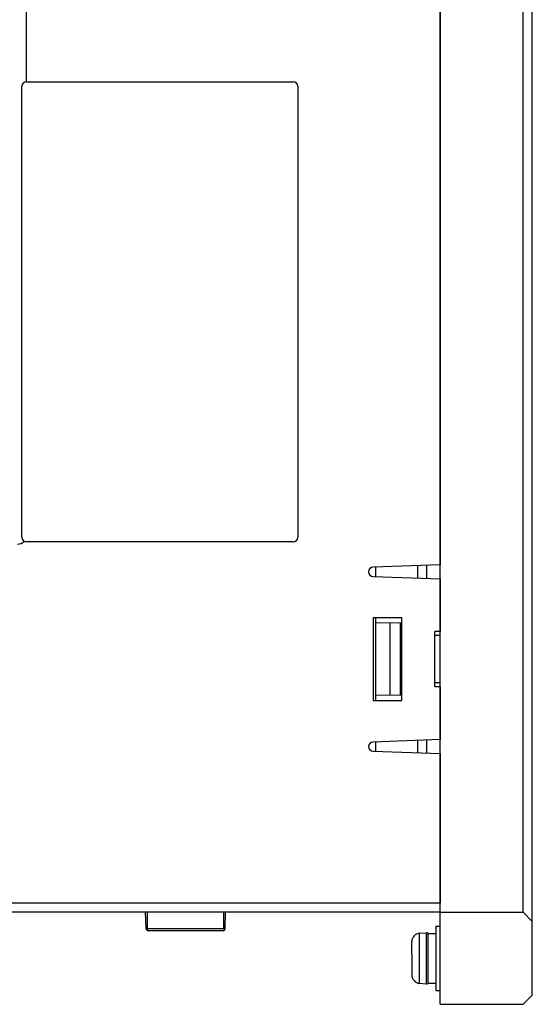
# Model space of a CAD drawing. Header units: millimetres. Extents: x -728 to -141, y -62 to 525.
# Tile 24 of 186: x -660 to -604, y 152 to 259. Entities that reach past the tile are written whole.
import ezdxf

# ---------------------------------------------------------------- set-up
doc = ezdxf.new("R2010")
doc.units = ezdxf.units.MM
doc.header["$LTSCALE"] = 23.1
doc.layers.add('R912005502_AM_0', color=7, linetype='CONTINUOUS')

msp = doc.modelspace()

# ---------------------------------------------------------------- linework, layer by layer
at = {"layer": 'R912005502_AM_0', "color": 7}
for p, q in [((-614.28, 151.71), (-614.28, 317.71)), ((-604.28, 152.71), (-604.28, 316.71)), ((-605.28, 161.71), (-605.28, 307.71)), ((-614.28, 268.96), (-614.28, 199.47)), ((-659.28, 251.96), (-659.28, 266.71)), ((-659.78, 202.46), (-659.78, 251.46)), ((-659.28, 251.96), (-630.28, 251.96)), ((-629.78, 251.46), (-629.78, 202.46)), ((-630.28, 201.96), (-659.28, 201.96)), ((-614.28, 199.47), (-621.58, 199.21)), ((-621.28, 198.2), (-621.28, 199.22)), ((-616.78, 199.38), (-616.78, 198.04)), ((-615.79, 199.41), (-615.79, 198.01)), ((-621.58, 198.21), (-614.28, 197.96)), ((-614.28, 197.96), (-614.28, 192.21)), ((-618.48, 193.71), (-621.58, 193.71)), ((-621.58, 193.71), (-621.58, 184.71)), ((-621.28, 184.71), (-621.28, 193.71)), ((-618.48, 184.71), (-618.48, 193.71)), ((-618.48, 193.16), (-621.28, 193.12)), ((-619.78, 193.14), (-619.78, 185.28)), ((-618.63, 193.16), (-618.63, 185.26)), ((-618.48, 191.72), (-618.63, 191.71)), ((-614.28, 192.21), (-614.88, 192.21)), ((-614.88, 186.21), (-614.88, 192.21)), ((-614.28, 191.79), (-614.88, 191.78)), ((-618.48, 186.71), (-618.63, 186.71)), ((-614.28, 186.63), (-614.88, 186.64)), ((-614.28, 186.21), (-614.88, 186.21)), ((-614.28, 186.21), (-614.28, 180.47)), ((-618.48, 185.26), (-621.28, 185.31)), ((-621.58, 184.71), (-618.48, 184.71)), ((-614.28, 180.47), (-621.58, 180.21)), ((-621.28, 179.2), (-621.28, 180.22)), ((-616.78, 180.38), (-616.78, 179.04)), ((-615.79, 180.41), (-615.79, 179.01)), ((-621.58, 179.21), (-614.28, 178.96)), ((-614.28, 178.96), (-614.28, 162.71)), ((-614.28, 162.71), (-675.03, 162.71)), ((-614.28, 161.71), (-675.03, 161.71)), ((-646.26, 159.9), (-646.33, 161.71)), ((-646.13, 159.9), (-646.13, 161.71)), ((-637.83, 159.9), (-637.83, 161.71)), ((-637.69, 159.9), (-637.63, 161.71)), ((-614.28, 161.71), (-605.28, 161.71)), ((-604.28, 160.71), (-605.28, 161.71)), ((-646.24, 159.9), (-646.26, 159.9)), ((-646.26, 159.9), (-646.26, 159.9)), ((-637.69, 159.9), (-646.24, 159.9)), ((-637.89, 159.71), (-646.06, 159.71)), ((-637.88, 159.71), (-637.89, 159.71)), ((-637.69, 159.9), (-637.69, 159.9)), ((-616.55, 159.43), (-615.79, 159.49)), ((-616.55, 154), (-616.55, 159.43)), ((-615.79, 153.93), (-615.79, 159.49)), ((-615.61, 159.41), (-614.78, 159.41)), ((-615.61, 154.01), (-615.61, 159.41)), ((-614.78, 160.21), (-614.28, 160.21)), ((-614.78, 160.21), (-614.78, 153.21)), ((-617.38, 158.53), (-617.37, 158.53)), ((-617.37, 158.53), (-617.38, 158.52)), ((-617.38, 158.52), (-617.38, 158.51)), ((-617.38, 158.51), (-617.38, 158.5)), ((-617.38, 158.5), (-617.38, 158.49)), ((-617.38, 157.11), (-617.38, 158.49)), ((-617.38, 157.11), (-617.37, 157.11)), ((-617.37, 157.11), (-617.38, 156.97)), ((-617.38, 156.97), (-617.38, 156.45)), ((-617.38, 156.45), (-617.37, 156.31)), ((-617.37, 156.31), (-617.38, 156.31)), ((-617.38, 156.31), (-617.38, 154.94)), ((-617.38, 154.94), (-617.38, 154.93)), ((-617.38, 154.93), (-617.38, 154.92)), ((-617.38, 154.92), (-617.38, 154.9)), ((-617.38, 154.9), (-617.37, 154.89)), ((-617.37, 154.89), (-617.38, 154.89)), ((-616.55, 154), (-615.79, 153.93)), ((-615.61, 154.01), (-614.78, 154.01)), ((-614.78, 153.21), (-614.28, 153.21)), ((-604.28, 152.71), (-605.28, 151.71)), ((-614.28, 151.71), (-605.28, 151.71))]:
    msp.add_line(p, q, dxfattribs=at)
for points in [[(-646.06, 159.71), (-646.08, 159.72), (-646.1, 159.74), (-646.11, 159.77), (-646.12, 159.81), (-646.12, 159.85), (-646.13, 159.9)], [(-637.83, 159.9), (-637.83, 159.87), (-637.83, 159.83), (-637.84, 159.8), (-637.84, 159.77), (-637.85, 159.74), (-637.86, 159.72), (-637.88, 159.71)]]:
    msp.add_lwpolyline(points, dxfattribs=at)
for centre, radius, start, end in [((-659.28, 251.46), 0.5, 90, 180), ((-630.28, 251.46), 0.5, 0, 90), ((-659.28, 202.46), 0.5, 180, 270), ((-630.28, 202.46), 0.5, 270, 360), ((-660.28, 202.71), 1, 270, 317.5194), ((-621.58, 198.71), 0.5, 90, 270), ((-621.58, 179.71), 0.5, 90, 270), ((-646.06, 159.91), 0.2, 182, 270), ((-637.89, 159.91), 0.2, 270, 358), ((-616.48, 158.53), 0.9, 95, 179.8615), ((-615.78, 159.29), 0.2, 36.2499, 95), ((-616.48, 154.89), 0.9, 180.1385, 265), ((-615.78, 154.13), 0.2, 265, 323.7501)]:
    msp.add_arc(centre, radius, start, end, dxfattribs=at)

doc.saveas('drawing.dxf')
